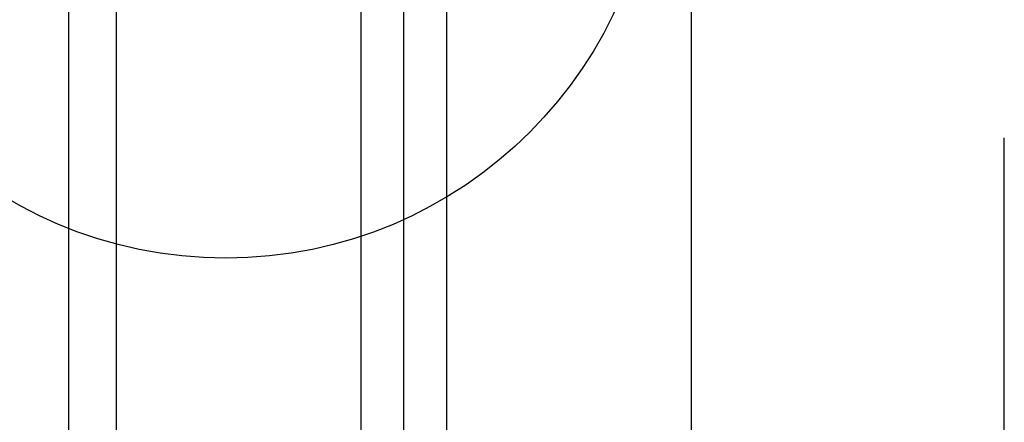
# Model space of a CAD drawing. Extents: x 18893 to 3351893, y -610358 to 406739.
# Tile 211 of 256: x 2137382 to 2138210, y 45018 to 45356. Entities that reach past the tile are written whole.
import ezdxf

# ---------------------------------------------------------------- set-up
doc = ezdxf.new("R2010")
doc.units = 0
doc.header["$LTSCALE"] = 800
doc.header["$MEASUREMENT"] = 0
doc.layers.add('KEY PLAN', color=251, linetype='CONTINUOUS')

# ---------------------------------------------------------------- blocks, each defined once
blk = doc.blocks.new('UTCOMBINE')
at = {"layer": 'KEY PLAN'}
for p, q in [((-710425.01, 44878.75, 0), (-710425.01, 43456.76, 0)), ((-709920.4, 44536.22, 0), (-709920.4, 42926.93, 0)), ((-709920.4, 44373.62, 0), (-709920.4, 43132.4, 0)), ((-710162.02, 44372.55, 0), (-710162.02, 42972.56, 0)), ((-709678.78, 44372.55, 0), (-709678.78, 42972.56, 0)), ((-709678.78, 44372.55, 0), (-709678.78, 42972.56, 0)), ((-709638.72, 44372.55, 0), (-709638.72, 42972.56, 0)), ((-709956.4, 44029.91, 0), (-709956.4, 42927.56, 0)), ((-709956.4, 44029.91, 0), (-709956.4, 42927.56, 0)), ((-709956.4, 44029.91, 0), (-709956.4, 42927.56, 0)), ((-709956.4, 44029.91, 0), (-709956.4, 42927.56, 0)), ((-709884.4, 44029.91, 0), (-709884.4, 42927.56, 0))]:
    blk.add_line(p, q, dxfattribs=at)
blk.add_circle((-709770.63, 43196.45, 0), 361.31, dxfattribs=at)

msp = doc.modelspace()

# ---------------------------------------------------------------- block references
at = {"layer": 'KEY PLAN', "rotation": 180}
msp.add_blockref('UTCOMBINE', (1427784.7, 88713.58, 0), dxfattribs=at)

doc.saveas('drawing.dxf')
